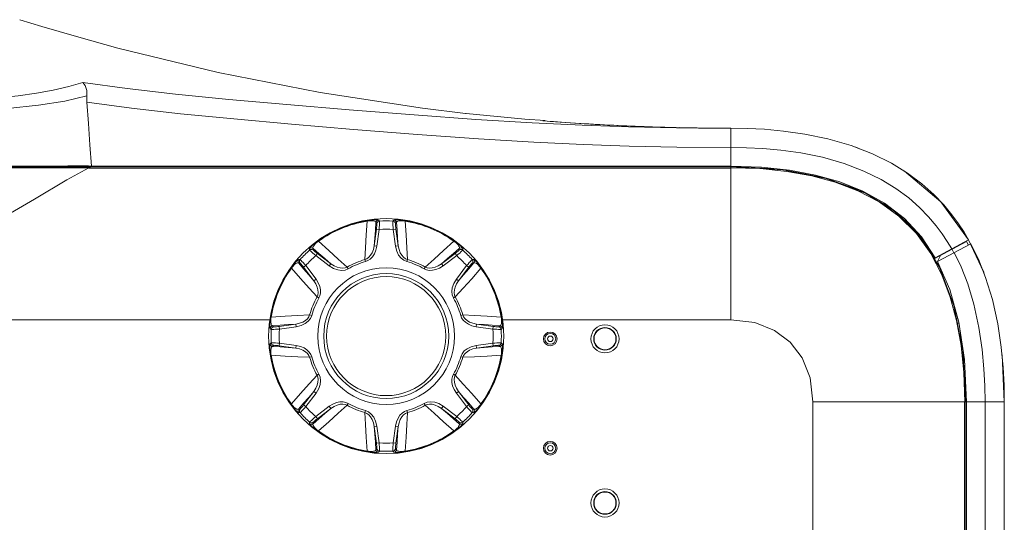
# Model space of a CAD drawing. Header units: millimetres. Extents: x 3925 to 5043, y -86 to 778.
# Tile 12 of 256: x 4327 to 4372, y 187 to 210. Entities that reach past the tile are written whole.
import ezdxf

# ---------------------------------------------------------------- set-up
doc = ezdxf.new("R2010")
doc.units = ezdxf.units.MM
doc.header["$LTSCALE"] = 46.255
for name, color, linetype in [('H30-BOTTOM-CDXF_CONTINUOUS_LINE', 7, 'CONTINUOUS'), ('H30-LEFT-COVDXF_CONTINUOUS_LINE', 7, 'CONTINUOUS'), ('H30K-FRONT-CDXF_CONTINUOUS_LINE', 7, 'CONTINUOUS'), ('H30K-MESH-FODXF_CONTINUOUS_LINE', 7, 'CONTINUOUS'), ('H30K-TOP-COVDXF_CONTINUOUS_LINE', 7, 'CONTINUOUS'), ('RUBBER-FOOT-DXF_CONTINUOUS_LINE', 7, 'CONTINUOUS')]:
    doc.layers.add(name, color=color, linetype=linetype)

msp = doc.modelspace()

# ---------------------------------------------------------------- linework, layer by layer
at = {"layer": 'H30-BOTTOM-CDXF_CONTINUOUS_LINE', "color": 7, "linetype": 'Continuous', "lineweight": 0}
for p, q in [((4359.4396, 202.9759), (4313.3146, 202.9759)), ((4359.4396, 195.9911), (4359.4396, 202.9759)), ((4330.1001, 202.9359), (4280.0291, 202.9359)), ((4329.0944, 202.3862), (4330.1009, 202.9363)), ((4330.102, 202.9214), (4359.4396, 202.9214)), ((4368.1084, 199.7848), (4368.9767, 198.3861)), ((4369.0791, 198.045), (4368.5755, 199.0108)), ((4369.6912, 196.3462), (4369.7336, 196.3388)), ((4271.7494, 195.9911), (4338.3807, 195.9911)), ((4348.9994, 195.9911), (4359.4396, 195.9911)), ((4369.8158, 196.0453), (4369.7484, 196.0547)), ((4369.8345, 195.9785), (4369.7638, 195.9763)), ((4369.87, 195.833), (4369.8147, 195.8346)), ((4369.9396, 195.3794), (4369.9396, 195.191)), ((4370.0401, 194.5668), (4370.1743, 192.2411)), ((4363.1896, 192.2411), (4370.1743, 192.2411)), ((4363.1896, 192.2411), (4363.1896, 122.3879)), ((4370.1198, 118.2411), (4370.1198, 192.2411)), ((4370.1743, 192.2411), (4370.1743, 118.2411))]:
    msp.add_line(p, q, dxfattribs=at)
for points in [[(4330.1725, 202.9359), (4330.0791, 202.9559), (4329.9842, 202.9759)], [(4359.4396, 202.9759), (4361.8104, 202.8361), (4363.8798, 202.4233), (4365.6228, 201.7595), (4367.0149, 200.885), (4368.1084, 199.7848)], [(4366.214, 201.3742), (4365.2391, 201.8826), (4364.2145, 202.2716), (4363.1388, 202.5627), (4361.9989, 202.7685), (4360.774, 202.8935), (4359.4396, 202.9365)], [(4320.0646, 198.6402), (4321.732, 198.8127), (4323.7555, 199.4546), (4325.7763, 200.4354), (4327.6118, 201.4949), (4329.0944, 202.3862)], [(4368.5755, 199.0108), (4367.9201, 199.9235), (4367.1265, 200.7178), (4366.214, 201.3742)], [(4368.9767, 198.3861), (4369.6341, 196.6377), (4370.0401, 194.5668)], [(4370.1349, 192.2411), (4370.0919, 193.5761), (4369.9664, 194.8043), (4369.7595, 195.9477), (4369.4673, 197.0243), (4369.0791, 198.045)], [(4363.1896, 192.2411), (4363.0592, 193.3323), (4362.7016, 194.2417), (4362.1583, 194.9599), (4361.4401, 195.5031), (4360.5307, 195.8608), (4359.4396, 195.9911)]]:
    msp.add_lwpolyline(points, dxfattribs=at)
for centre, radius in [((4353.6896, 195.1161), 0.6435), ((4351.1896, 195.1161), 0.3125), ((4351.1896, 195.1161), 0.2492), ((4353.6896, 195.1161), 0.5175), ((4353.6896, 195.1161), 0.5), ((4351.1896, 195.1161), 0.1252), ((4351.1896, 190.1161), 0.3125), ((4351.1896, 190.1161), 0.2492), ((4351.1896, 190.1161), 0.1252), ((4353.6896, 187.6161), 0.6435), ((4353.6896, 187.6161), 0.5175), ((4353.6896, 187.6161), 0.5)]:
    msp.add_circle(centre, radius, dxfattribs=at)
at = {"layer": 'H30-LEFT-COVDXF_CONTINUOUS_LINE', "color": 7, "linetype": 'Continuous', "lineweight": 0}
for p, q in [((4368.7374, 198.7717), (4370.2131, 199.5587)), ((4368.8864, 198.6528), (4370.4064, 199.4635)), ((4370.2955, 199.4043), (4370.2131, 199.5587)), ((4369.0246, 198.9249), (4368.8859, 198.6537)), ((4369.2166, 199.0357), (4369.2079, 199.0509)), ((4369.6336, 199.0513), (4369.5512, 199.2057)), ((4369.9646, 194.9523), (4369.9646, 195.2139)), ((4370.1316, 194.0213), (4370.0714, 194.0245)), ((4370.0894, 194.0471), (4370.0894, 194.397)), ((4370.1305, 194.045), (4370.0894, 194.0471)), ((4370.1805, 192.9725), (4370.1322, 192.9712)), ((4370.1817, 192.9464), (4370.1337, 192.9455)), ((4370.1956, 192.6479), (4370.1509, 192.6467)), ((4370.217, 192.3339), (4370.1768, 192.3349)), ((4370.2146, 192.2411), (4371.9396, 192.2411)), ((4370.2146, 118.2411), (4370.2146, 192.2411)), ((4371.0614, 118.2411), (4371.0614, 192.2411)), ((4371.9396, 118.2411), (4371.9396, 192.2411)), ((4370.2146, 192.0353), (4370.1743, 192.036)), ((4370.2146, 192.0089), (4370.1743, 192.01)), ((4370.2146, 191.2911), (4370.1896, 191.2911)), ((4370.1896, 191.2911), (4370.1896, 190.7398)), ((4370.2146, 190.7411), (4370.1743, 190.739))]:
    msp.add_line(p, q, dxfattribs=at)
for points in [[(4371.9396, 192.2411), (4371.9276, 193.0014), (4371.8871, 193.8087), (4371.8013, 194.7321), (4371.6427, 195.7972), (4371.3936, 196.9201), (4371.0855, 197.9218), (4370.7527, 198.7578), (4370.4064, 199.4635)], [(4370.4064, 199.4635), (4370.9971, 198.1632), (4371.0235, 198.0775)], [(4371.0614, 192.2411), (4371.05, 192.9729), (4371.0114, 193.7469), (4370.9303, 194.6283), (4370.7812, 195.639), (4370.5493, 196.6963), (4370.2657, 197.6318), (4369.9622, 198.4073), (4369.6491, 199.0596)], [(4370.2146, 192.2411), (4370.1249, 194.1646), (4369.8636, 195.8745), (4369.4446, 197.3708), (4368.8864, 198.6528)]]:
    msp.add_lwpolyline(points, dxfattribs=at)
at = {"layer": 'H30K-FRONT-CDXF_CONTINUOUS_LINE', "color": 7, "linetype": 'Continuous', "lineweight": 0}
for p, q in [((4327.9523, 209.3898), (4326.9396, 209.701)), ((4329.5304, 208.9264), (4327.9523, 209.3898)), ((4329.0046, 205.9822), (4330.0117, 206.2159)), ((4347.3401, 205.4151), (4347.3154, 205.4179)), ((4350.95, 205.0722), (4350.8488, 205.08)), ((4351.0418, 205.0651), (4350.8682, 205.0785)), ((4351.7036, 205.0165), (4351.4324, 205.036)), ((4351.901, 205.0028), (4351.6473, 205.0205)), ((4352.1131, 204.9884), (4351.8782, 205.0043)), ((4352.3473, 204.973), (4352.1042, 204.989)), ((4352.5779, 204.9583), (4352.3119, 204.9753)), ((4352.8042, 204.9443), (4352.5227, 204.9617)), ((4354.4983, 204.8541), (4354.2343, 204.8665)), ((4354.69, 204.8455), (4354.4437, 204.8566)), ((4354.8954, 204.8367), (4354.6521, 204.8472)), ((4355.0651, 204.8297), (4354.8593, 204.8382)), ((4355.2691, 204.8216), (4355.0295, 204.8312)), ((4355.477, 204.8138), (4355.2434, 204.8227)), ((4355.8597, 204.8004), (4355.648, 204.8077)), ((4356.6068, 204.7782), (4356.4094, 204.7836)), ((4356.7791, 204.7738), (4356.5512, 204.7797)), ((4356.9454, 204.7699), (4356.756, 204.7744)), ((4357.1054, 204.7663), (4356.918, 204.7705)), ((4357.2586, 204.7631), (4357.0728, 204.767)), ((4357.4038, 204.7603), (4357.2202, 204.7639)), ((4357.5408, 204.7578), (4357.3566, 204.7612)), ((4357.6702, 204.7556), (4357.414, 204.7601)), ((4357.7923, 204.7537), (4357.6265, 204.7563)), ((4357.9076, 204.752), (4357.7407, 204.7545)), ((4358.0167, 204.7505), (4357.8563, 204.7527)), ((4358.1199, 204.7492), (4357.9663, 204.7512)), ((4358.2179, 204.7481), (4358.0708, 204.7498)), ((4358.4464, 204.7458), (4358.2143, 204.7481)), ((4358.3993, 204.7442), (4358.8514, 204.742)), ((4358.5322, 204.745), (4358.4004, 204.7462)), ((4358.6507, 204.7441), (4358.4864, 204.7454)), ((4358.7773, 204.7433), (4358.6155, 204.7444)), ((4358.8869, 204.7427), (4358.7301, 204.7436)), ((4358.8514, 204.742), (4359.4392, 204.7411)), ((4359.0543, 204.742), (4358.8869, 204.7427)), ((4359.0055, 204.7422), (4358.9031, 204.7429)), ((4359.2259, 204.7415), (4359.0474, 204.742)), ((4359.4404, 204.7413), (4359.1921, 204.7416)), ((4359.4404, 204.7413), (4359.323, 204.7414)), ((4359.4391, 204.7412), (4359.3324, 204.7414)), ((4359.4392, 204.7411), (4359.4396, 203.863)), ((4359.4396, 202.9857), (4359.4396, 203.8629)), ((4329.9242, 202.9834), (4320.2519, 202.9847)), ((4329.9242, 202.9834), (4329.9527, 202.9857)), ((4329.9527, 202.9857), (4329.9537, 203.0242)), ((4359.4396, 202.9857), (4329.9527, 202.9857)), ((4329.9537, 203.0242), (4330.0882, 203.0149)), ((4330.0882, 203.0149), (4330.2193, 203.0054)), ((4359.4396, 203.0054), (4330.2193, 203.0054)), ((4366.7223, 201.1146), (4365.341, 201.903)), ((4367.8507, 200.1062), (4366.7223, 201.1146)), ((4368.7641, 198.8142), (4367.8507, 200.1062)), ((4370.3097, 199.6386), (4368.7814, 198.8235))]:
    msp.add_line(p, q, dxfattribs=at)
for points in [[(4347.3154, 205.4179), (4345.3428, 205.6569), (4340.6677, 206.3704), (4336.0124, 207.2896), (4331.4213, 208.4052), (4329.5304, 208.9264)], [(4329.8184, 206.8287), (4329.1862, 206.6421), (4328.4759, 206.4806), (4327.7096, 206.3437), (4326.8761, 206.2288), (4325.9342, 206.1342), (4324.8796, 206.0659), (4323.773, 206.0347), (4322.6468, 206.0456), (4321.4822, 206.1041), (4320.316, 206.2156)], [(4330.0117, 206.2159), (4330.0052, 206.4679), (4329.9365, 206.6868), (4329.8184, 206.8287)], [(4329.8184, 206.8287), (4331.8445, 206.5554), (4334.0667, 206.302), (4336.4987, 206.0602), (4339.1423, 205.8214), (4342.0013, 205.5802), (4344.9621, 205.3473), (4347.7938, 205.1468), (4350.3564, 204.9923), (4352.6405, 204.8822), (4354.7651, 204.8071), (4356.9625, 204.7591), (4358.3993, 204.7442)], [(4330.0092, 205.934), (4330.0045, 206.0796), (4330.0117, 206.2159)], [(4320.2525, 205.7538), (4322.6198, 205.5612), (4324.6651, 205.5501), (4326.3861, 205.6414), (4327.8044, 205.7896), (4329.0046, 205.9822)], [(4330.2193, 203.0054), (4330.1495, 203.9861), (4330.0795, 204.9623), (4330.0092, 205.9337)], [(4330.0092, 205.9337), (4332.0511, 205.6602), (4334.2871, 205.4062), (4336.7234, 205.164), (4339.3617, 204.9252), (4342.2019, 204.6852), (4345.127, 204.4555), (4347.9142, 204.2594), (4350.4361, 204.1087), (4352.6903, 204.0013), (4354.7964, 203.9277), (4356.9802, 203.8806), (4359.4396, 203.8629)], [(4350.9511, 205.0885), (4350.0274, 205.1485), (4347.3401, 205.4151)], [(4351.5144, 205.03), (4351.3369, 205.0429), (4351.1771, 205.0548), (4351.0418, 205.0651)], [(4354.2962, 204.8635), (4354.0234, 204.8768), (4353.8105, 204.8876), (4353.5962, 204.8989), (4353.3811, 204.9107), (4353.1656, 204.9229), (4352.9502, 204.9355), (4352.7357, 204.9485)], [(4354.0915, 204.8734), (4353.8842, 204.8838), (4353.6741, 204.8948), (4353.4611, 204.9063), (4353.2453, 204.9183), (4353.0264, 204.931), (4352.8042, 204.9443)], [(4356.2456, 204.7883), (4356.0576, 204.794), (4355.8655, 204.8002), (4355.6697, 204.8069), (4355.4707, 204.814)], [(4356.4288, 204.7831), (4356.2321, 204.7887), (4356.0476, 204.7944), (4355.8597, 204.8004)], [(4359.4392, 204.7411), (4360.1929, 204.7294), (4360.9737, 204.6909), (4361.846, 204.6126), (4362.8164, 204.4758), (4363.8695, 204.2585), (4364.9343, 203.9512), (4365.9177, 203.5713), (4366.7775, 203.1447), (4367.5221, 202.6855), (4368.1658, 202.2038), (4368.7135, 201.7156), (4369.1696, 201.2397), (4369.544, 200.7899), (4369.85, 200.3731), (4370.1009, 199.9907), (4370.3097, 199.6386)], [(4359.4396, 203.863), (4360.1601, 203.8519), (4360.9036, 203.8155), (4361.7296, 203.742), (4362.6425, 203.6147), (4363.6267, 203.4138), (4364.6151, 203.132), (4365.5219, 202.786), (4366.3094, 202.4), (4366.9874, 201.9871), (4367.5713, 201.5555), (4368.0679, 201.1182), (4368.4825, 200.6907), (4368.824, 200.2851), (4369.1039, 199.9079), (4369.3342, 199.5605), (4369.5346, 199.2252)], [(4329.9537, 203.0242), (4329.1434, 203.0168), (4328.1816, 203.0121), (4327.0861, 203.0091), (4325.8937, 203.0074), (4324.628, 203.0064), (4323.2801, 203.0058), (4321.8316, 203.0055), (4320.2543, 203.0054)], [(4359.4396, 203.0054), (4360.844, 202.9592), (4362.1251, 202.8249), (4363.3102, 202.6032), (4364.4224, 202.287), (4365.4731, 201.8635), (4366.4711, 201.3095), (4367.3765, 200.6128), (4368.1537, 199.7737), (4368.7814, 198.8235)], [(4365.341, 201.903), (4363.6595, 202.4962), (4361.6767, 202.8634), (4359.4396, 202.9857)]]:
    msp.add_lwpolyline(points, dxfattribs=at)
at = {"layer": 'H30K-MESH-FODXF_CONTINUOUS_LINE', "color": 7, "linetype": 'Continuous', "lineweight": 0}
msp.add_line((4370.1896, 191.2911), (4370.1896, 192.0096), dxfattribs=at)
at = {"layer": 'H30K-TOP-COVDXF_CONTINUOUS_LINE', "color": 7, "linetype": 'Continuous', "lineweight": 0}
for p, q in [((4367.3207, 202.8097), (4367.3817, 202.7794)), ((4367.3817, 202.7794), (4369.0419, 201.3803)), ((4369.0419, 201.3803), (4370.3097, 199.6386)), ((4371.0009, 198.1509), (4370.3097, 199.6386)), ((4371.9396, 192.2411), (4371.838, 194.3846))]:
    msp.add_line(p, q, dxfattribs=at)
msp.add_lwpolyline([(4365.1471, 203.869), (4365.2249, 203.8495), (4365.3211, 203.8018)], dxfattribs=at)
at = {"layer": 'RUBBER-FOOT-DXF_CONTINUOUS_LINE', "color": 7, "linetype": 'Continuous', "lineweight": 0}
for p, q in [((4342.8119, 200.525), (4342.8167, 200.4963)), ((4343.2662, 200.3871), (4343.2206, 200.4362)), ((4343.336, 200.5438), (4343.3826, 200.4948)), ((4343.9965, 200.4948), (4344.0431, 200.5438)), ((4344.1585, 200.4362), (4344.1129, 200.3871)), ((4344.5672, 200.525), (4344.5624, 200.4963)), ((4343.2443, 200.1356), (4343.139, 199.3671)), ((4343.3679, 200.1187), (4343.2443, 200.1356)), ((4343.3679, 200.1187), (4343.2626, 199.3502)), ((4344.0112, 200.1187), (4344.1349, 200.1356)), ((4344.1165, 199.3502), (4344.0112, 200.1187)), ((4344.2401, 199.3672), (4344.1349, 200.1356)), ((4340.5739, 199.598), (4340.5908, 199.5743)), ((4343.2626, 199.3502), (4343.139, 199.3671)), ((4344.1165, 199.3502), (4344.2401, 199.3671)), ((4346.8052, 199.598), (4346.7883, 199.5743)), ((4340.1917, 199.1731), (4340.19, 199.2407)), ((4340.3477, 199.2462), (4340.3502, 199.1793)), ((4340.4681, 198.9175), (4340.5435, 199.0169)), ((4341.0859, 198.4485), (4340.4681, 198.9175)), ((4341.1613, 198.548), (4340.5435, 199.0169)), ((4346.8356, 199.0169), (4346.2178, 198.548)), ((4346.9111, 198.9175), (4346.2932, 198.4485)), ((4346.9111, 198.9175), (4346.8356, 199.0169)), ((4347.0289, 199.1793), (4347.0314, 199.2462)), ((4347.1891, 199.2407), (4347.1874, 199.1731)), ((4339.7514, 198.5805), (4339.6845, 198.583)), ((4339.69, 198.7407), (4339.7576, 198.739)), ((4340.0132, 198.4627), (4339.9138, 198.3872)), ((4340.0132, 198.4627), (4340.4822, 197.8448)), ((4341.0859, 198.4485), (4341.1614, 198.548)), ((4342.7468, 198.6467), (4342.7212, 198.739)), ((4344.6324, 198.6467), (4344.6579, 198.739)), ((4346.2932, 198.4485), (4346.2177, 198.548)), ((4347.3659, 198.4627), (4346.897, 197.8448)), ((4347.4653, 198.3872), (4347.3659, 198.4627)), ((4347.6891, 198.7407), (4347.6215, 198.739)), ((4347.6946, 198.583), (4347.6277, 198.5805)), ((4339.3327, 198.3568), (4339.3564, 198.3399)), ((4339.9138, 198.3872), (4340.3827, 197.7693)), ((4341.9481, 198.3159), (4341.9009, 198.3992)), ((4345.431, 198.3159), (4345.4782, 198.3992)), ((4347.4653, 198.3872), (4346.9964, 197.7694)), ((4348.0227, 198.3399), (4348.0464, 198.3568)), ((4340.4822, 197.8448), (4340.3827, 197.7693)), ((4346.9964, 197.7693), (4346.897, 197.8448)), ((4340.6148, 196.9826), (4340.5315, 197.0298)), ((4346.8476, 197.0298), (4346.7643, 196.9826)), ((4340.284, 196.1839), (4340.1917, 196.2095)), ((4347.1874, 196.2095), (4347.0951, 196.1839)), ((4338.4057, 196.1188), (4338.4344, 196.114)), ((4339.5635, 195.7917), (4338.7951, 195.6865)), ((4339.5805, 195.6681), (4339.5636, 195.7917)), ((4347.8155, 195.7917), (4347.7986, 195.6681)), ((4347.8156, 195.7917), (4348.584, 195.6865)), ((4348.9447, 196.114), (4348.9734, 196.1188)), ((4338.4359, 195.5481), (4338.3869, 195.5947)), ((4338.4945, 195.7101), (4338.5436, 195.6645)), ((4338.812, 195.5628), (4338.7951, 195.6865)), ((4339.5805, 195.6681), (4338.812, 195.5628)), ((4347.7986, 195.6681), (4348.5671, 195.5628)), ((4348.584, 195.6865), (4348.5671, 195.5628)), ((4348.8355, 195.6645), (4348.8846, 195.7101)), ((4348.9432, 195.5481), (4348.9922, 195.5947)), ((4338.4359, 194.9342), (4338.3869, 194.8876)), ((4338.7951, 194.7958), (4338.812, 194.9195)), ((4339.5805, 194.8142), (4338.812, 194.9195)), ((4348.5671, 194.9195), (4347.7986, 194.8142)), ((4348.584, 194.7958), (4348.5671, 194.9195)), ((4348.9922, 194.8876), (4348.9432, 194.9342)), ((4338.5436, 194.8178), (4338.4945, 194.7722)), ((4339.5636, 194.6906), (4338.7951, 194.7958)), ((4339.5636, 194.6906), (4339.5805, 194.8142)), ((4347.8155, 194.6906), (4347.7986, 194.8142)), ((4348.584, 194.7958), (4347.8156, 194.6906)), ((4348.8846, 194.7722), (4348.8355, 194.8178)), ((4338.4344, 194.3683), (4338.4057, 194.3635)), ((4340.1917, 194.2728), (4340.284, 194.2984)), ((4347.1874, 194.2728), (4347.0951, 194.2984)), ((4348.9447, 194.3683), (4348.9734, 194.3635)), ((4340.5315, 193.4525), (4340.6148, 193.4997)), ((4346.8476, 193.4525), (4346.7643, 193.4997)), ((4339.9138, 192.0951), (4340.3827, 192.7129)), ((4340.0132, 192.0196), (4340.4822, 192.6375)), ((4340.3827, 192.713), (4340.4822, 192.6375)), ((4346.9964, 192.713), (4346.897, 192.6375)), ((4346.897, 192.6375), (4347.3659, 192.0196)), ((4346.9964, 192.7129), (4347.4653, 192.0951)), ((4341.9481, 192.1664), (4341.9009, 192.0831)), ((4345.431, 192.1664), (4345.4782, 192.0831)), ((4339.3564, 192.1424), (4339.3327, 192.1255)), ((4339.6845, 191.8993), (4339.7514, 191.9018)), ((4339.69, 191.7416), (4339.7576, 191.7433)), ((4339.9138, 192.0951), (4340.0132, 192.0196)), ((4340.4681, 191.5648), (4341.0859, 192.0337)), ((4340.5435, 191.4654), (4341.1614, 191.9343)), ((4341.0859, 192.0337), (4341.1614, 191.9343)), ((4342.7468, 191.8356), (4342.7212, 191.7433)), ((4344.6324, 191.8356), (4344.6579, 191.7433)), ((4346.2932, 192.0337), (4346.2177, 191.9343)), ((4346.2178, 191.9343), (4346.8356, 191.4654)), ((4346.2932, 192.0337), (4346.9111, 191.5648)), ((4347.4653, 192.0951), (4347.3659, 192.0196)), ((4347.6215, 191.7433), (4347.6891, 191.7416)), ((4347.6277, 191.9018), (4347.6946, 191.8993)), ((4348.0227, 192.1424), (4348.0464, 192.1255)), ((4340.19, 191.2416), (4340.1917, 191.3092)), ((4340.3502, 191.303), (4340.3477, 191.2361)), ((4340.4681, 191.5648), (4340.5435, 191.4654)), ((4346.9111, 191.5648), (4346.8356, 191.4654)), ((4347.0314, 191.2361), (4347.0289, 191.303)), ((4347.1874, 191.3092), (4347.1891, 191.2416)), ((4340.5739, 190.8843), (4340.5908, 190.908)), ((4343.2626, 191.1321), (4343.139, 191.1152)), ((4343.139, 191.1151), (4343.2443, 190.3467)), ((4343.2626, 191.1321), (4343.3679, 190.3636)), ((4344.0112, 190.3636), (4344.1165, 191.1321)), ((4344.1165, 191.1321), (4344.2401, 191.1152)), ((4344.1349, 190.3467), (4344.2401, 191.1151)), ((4346.8052, 190.8843), (4346.7883, 190.908)), ((4343.3679, 190.3636), (4343.2443, 190.3467)), ((4344.0112, 190.3636), (4344.1349, 190.3467)), ((4342.8119, 189.9573), (4342.8167, 189.986)), ((4343.2206, 190.0461), (4343.2662, 190.0952)), ((4343.3826, 189.9875), (4343.336, 189.9385)), ((4344.0431, 189.9385), (4343.9965, 189.9875)), ((4344.1129, 190.0952), (4344.1585, 190.0461)), ((4344.5672, 189.9573), (4344.5624, 189.986))]:
    msp.add_line(p, q, dxfattribs=at)
for points in [[(4342.8167, 200.4963), (4342.7798, 199.8636), (4342.7479, 199.2786), (4342.7212, 198.739)], [(4342.8119, 200.525), (4342.898, 200.538), (4342.985, 200.5485), (4343.0694, 200.5558), (4343.1485, 200.5599), (4343.2178, 200.5605), (4343.2744, 200.5579), (4343.315, 200.5522), (4343.336, 200.5438)], [(4342.8167, 200.4963), (4342.8787, 200.5064), (4342.9424, 200.5127), (4343.0043, 200.5144), (4343.0613, 200.5114), (4343.1112, 200.5039), (4343.153, 200.4924), (4343.186, 200.4772), (4343.2091, 200.4585), (4343.2206, 200.4362)], [(4343.139, 199.3671), (4343.1663, 199.7236), (4343.1936, 200.0814), (4343.2206, 200.4362)], [(4343.336, 200.5438), (4343.2947, 200.5337), (4343.2592, 200.5104), (4343.2335, 200.4766), (4343.2206, 200.4361)], [(4343.2662, 200.3871), (4343.2679, 200.376), (4343.2673, 200.3497), (4343.2645, 200.31), (4343.2594, 200.2587), (4343.2526, 200.1998), (4343.2443, 200.1356)], [(4343.3826, 200.4948), (4343.341, 200.485), (4343.3052, 200.4617), (4343.2792, 200.4278), (4343.2662, 200.3871)], [(4343.3826, 200.4948), (4343.3847, 200.4781), (4343.3848, 200.4385), (4343.383, 200.3787), (4343.3793, 200.3019), (4343.3742, 200.2137), (4343.3679, 200.1187)], [(4344.0112, 200.1187), (4344.0049, 200.2136), (4343.9998, 200.3019), (4343.9961, 200.3789), (4343.9943, 200.4387), (4343.9944, 200.4782), (4343.9965, 200.4948)], [(4343.9965, 200.4948), (4344.0381, 200.485), (4344.074, 200.4617), (4344.0999, 200.4278), (4344.1129, 200.3871)], [(4344.5672, 200.525), (4344.4811, 200.538), (4344.3941, 200.5485), (4344.3097, 200.5558), (4344.2306, 200.5599), (4344.1613, 200.5605), (4344.1047, 200.5579), (4344.0641, 200.5522), (4344.0431, 200.5438)], [(4344.0431, 200.5438), (4344.0844, 200.5337), (4344.1199, 200.5104), (4344.1456, 200.4766), (4344.1585, 200.4361)], [(4344.1349, 200.1356), (4344.1265, 200.1996), (4344.1197, 200.2587), (4344.1146, 200.3102), (4344.1118, 200.35), (4344.1112, 200.3762), (4344.1129, 200.3871)], [(4344.1585, 200.4362), (4344.17, 200.4585), (4344.1931, 200.4772), (4344.2261, 200.4924), (4344.268, 200.5039), (4344.3178, 200.5114), (4344.3748, 200.5144), (4344.4368, 200.5127), (4344.5005, 200.5064), (4344.5624, 200.4963)], [(4344.1585, 200.4362), (4344.1855, 200.0814), (4344.2128, 199.7235), (4344.2401, 199.3672)], [(4344.6579, 198.739), (4344.6313, 199.2772), (4344.5994, 199.8621), (4344.5624, 200.4963)], [(4340.5739, 199.598), (4340.5038, 199.5463), (4340.4349, 199.4922), (4340.37, 199.4377), (4340.3112, 199.3846), (4340.2618, 199.336), (4340.2237, 199.2942), (4340.1989, 199.2615), (4340.19, 199.2407)], [(4340.3477, 199.2462), (4340.3401, 199.2701), (4340.3431, 199.2997), (4340.3557, 199.3338), (4340.3772, 199.3715), (4340.4072, 199.4121), (4340.4453, 199.4545), (4340.4904, 199.4971), (4340.5399, 199.5376), (4340.5908, 199.5743)], [(4341.9009, 198.3992), (4341.5015, 198.761), (4341.0654, 199.152), (4340.5908, 199.5743)], [(4343.139, 199.3671), (4343.1025, 199.1971), (4343.0461, 199.0533), (4342.9754, 198.9355), (4342.8948, 198.8439), (4342.8085, 198.7785), (4342.7212, 198.739)], [(4343.2626, 199.3502), (4343.2198, 199.1622), (4343.1489, 198.9962), (4343.0589, 198.8612), (4342.958, 198.7593), (4342.8524, 198.6887), (4342.7468, 198.6467)], [(4344.6324, 198.6467), (4344.496, 198.706), (4344.3691, 198.8068), (4344.2597, 198.9458), (4344.1732, 199.1224), (4344.1165, 199.3502)], [(4344.6579, 198.739), (4344.5706, 198.7785), (4344.4843, 198.8439), (4344.4037, 198.9355), (4344.3331, 199.0533), (4344.2766, 199.197), (4344.2401, 199.3671)], [(4346.7883, 199.5743), (4346.3148, 199.153), (4345.8786, 198.7619), (4345.4782, 198.3992)], [(4346.7883, 199.5743), (4346.8393, 199.5376), (4346.8887, 199.497), (4346.9338, 199.4544), (4346.9719, 199.412), (4347.0019, 199.3715), (4347.0234, 199.3338), (4347.036, 199.2997), (4347.039, 199.2701), (4347.0314, 199.2462)], [(4346.8052, 199.598), (4346.8753, 199.5463), (4346.9442, 199.4922), (4347.0091, 199.4377), (4347.0679, 199.3847), (4347.1173, 199.336), (4347.1555, 199.2942), (4347.1802, 199.2615), (4347.1891, 199.2407)], [(4340.19, 199.2407), (4340.2263, 199.2628), (4340.2679, 199.2714), (4340.31, 199.2657), (4340.3477, 199.2462)], [(4340.1917, 199.1731), (4340.2281, 199.1956), (4340.2699, 199.2045), (4340.3122, 199.1988), (4340.3502, 199.1792)], [(4340.4681, 198.9175), (4340.3965, 198.9802), (4340.3304, 199.039), (4340.2734, 199.0908), (4340.2298, 199.1319), (4340.202, 199.1599), (4340.1917, 199.1731)], [(4340.3477, 199.2462), (4340.6177, 199.0144), (4340.89, 198.7806), (4341.1613, 198.548)], [(4340.5435, 199.0169), (4340.4924, 199.0563), (4340.4457, 199.0932), (4340.4058, 199.1261), (4340.3756, 199.1522), (4340.3567, 199.1703), (4340.3502, 199.1793)], [(4346.2178, 198.548), (4346.4891, 198.7807), (4346.7614, 199.0144), (4347.0314, 199.2462)], [(4347.0289, 199.1793), (4347.0223, 199.1702), (4347.0033, 199.152), (4346.9732, 199.1259), (4346.9334, 199.0933), (4346.8869, 199.0564), (4346.8356, 199.0169)], [(4347.1874, 199.1731), (4347.177, 199.1598), (4347.1491, 199.1317), (4347.1056, 199.0907), (4347.0487, 199.039), (4346.9827, 198.9803), (4346.9111, 198.9175)], [(4347.1874, 199.1731), (4347.151, 199.1956), (4347.1093, 199.2045), (4347.0669, 199.1988), (4347.0289, 199.1792)], [(4347.1891, 199.2407), (4347.1528, 199.2628), (4347.1112, 199.2714), (4347.0691, 199.2657), (4347.0314, 199.2462)], [(4339.3327, 198.3568), (4339.3844, 198.4269), (4339.4385, 198.4958), (4339.493, 198.5607), (4339.5461, 198.6194), (4339.5947, 198.6689), (4339.6365, 198.707), (4339.6692, 198.7318), (4339.69, 198.7407)], [(4339.3564, 198.3399), (4339.3931, 198.3909), (4339.4337, 198.4403), (4339.4763, 198.4854), (4339.5187, 198.5235), (4339.5592, 198.5535), (4339.5969, 198.575), (4339.631, 198.5876), (4339.6606, 198.5906), (4339.6845, 198.583)], [(4339.69, 198.7407), (4339.6679, 198.7044), (4339.6593, 198.6628), (4339.665, 198.6207), (4339.6846, 198.583)], [(4340.3827, 197.7693), (4340.15, 198.0407), (4339.9163, 198.313), (4339.6845, 198.583)], [(4339.7576, 198.739), (4339.7351, 198.7026), (4339.7262, 198.6608), (4339.7319, 198.6185), (4339.7515, 198.5805)], [(4339.7514, 198.5805), (4339.7605, 198.5739), (4339.7787, 198.5549), (4339.8048, 198.5248), (4339.8374, 198.485), (4339.8743, 198.4384), (4339.9138, 198.3872)], [(4339.7576, 198.739), (4339.7709, 198.7286), (4339.799, 198.7007), (4339.84, 198.6572), (4339.8917, 198.6003), (4339.9504, 198.5343), (4340.0132, 198.4627)], [(4341.9009, 198.3992), (4341.8113, 198.3654), (4341.704, 198.3506), (4341.5822, 198.3585), (4341.449, 198.3918), (4341.3075, 198.4535), (4341.1614, 198.548)], [(4346.2177, 198.548), (4346.0717, 198.4535), (4345.9301, 198.3918), (4345.7969, 198.3585), (4345.6751, 198.3506), (4345.5679, 198.3654), (4345.4782, 198.3992)], [(4347.6946, 198.583), (4347.4628, 198.313), (4347.2291, 198.0407), (4346.9964, 197.7694)], [(4347.6215, 198.739), (4347.6082, 198.7286), (4347.5801, 198.7007), (4347.5391, 198.6572), (4347.4874, 198.6003), (4347.4287, 198.5343), (4347.3659, 198.4627)], [(4347.6277, 198.5805), (4347.6187, 198.574), (4347.6006, 198.5551), (4347.5745, 198.5249), (4347.5419, 198.4853), (4347.5047, 198.4384), (4347.4653, 198.3872)], [(4347.6277, 198.5805), (4347.6472, 198.6185), (4347.6529, 198.6608), (4347.644, 198.7026), (4347.6215, 198.739)], [(4347.6946, 198.583), (4347.7141, 198.6207), (4347.7198, 198.6628), (4347.7112, 198.7044), (4347.6891, 198.7407)], [(4348.0464, 198.3568), (4347.9947, 198.4269), (4347.9406, 198.4958), (4347.8861, 198.5607), (4347.8331, 198.6195), (4347.7844, 198.6689), (4347.7426, 198.707), (4347.7099, 198.7318), (4347.6891, 198.7407)], [(4348.0227, 198.3399), (4347.986, 198.3908), (4347.9454, 198.4404), (4347.9028, 198.4855), (4347.8604, 198.5236), (4347.8198, 198.5536), (4347.7822, 198.575), (4347.7481, 198.5876), (4347.7185, 198.5906), (4347.6946, 198.583)], [(4339.3564, 198.3399), (4339.7777, 197.8664), (4340.1688, 197.4302), (4340.5315, 197.0298)], [(4341.9481, 198.3159), (4341.8097, 198.2614), (4341.6487, 198.243), (4341.4731, 198.2638), (4341.2871, 198.3276), (4341.0859, 198.4485)], [(4346.2932, 198.4485), (4346.13, 198.346), (4345.9625, 198.2787), (4345.8034, 198.2469), (4345.66, 198.2461), (4345.5354, 198.2709), (4345.431, 198.3159)], [(4346.8476, 197.0298), (4347.2094, 197.4292), (4347.6004, 197.8653), (4348.0227, 198.3399)], [(4340.3827, 197.7693), (4340.4772, 197.6233), (4340.5389, 197.4817), (4340.5722, 197.3485), (4340.5801, 197.2267), (4340.5653, 197.1194), (4340.5315, 197.0298)], [(4340.4822, 197.8448), (4340.5847, 197.6816), (4340.652, 197.5141), (4340.6838, 197.355), (4340.6846, 197.2116), (4340.6598, 197.087), (4340.6148, 196.9826)], [(4346.897, 197.8448), (4346.7752, 197.6418), (4346.7103, 197.4488), (4346.6914, 197.2847), (4346.7095, 197.1223), (4346.7643, 196.9826)], [(4346.9964, 197.7693), (4346.9019, 197.6233), (4346.8402, 197.4818), (4346.8069, 197.3486), (4346.799, 197.2267), (4346.8138, 197.1194), (4346.8476, 197.0298)], [(4340.1917, 196.2095), (4339.6535, 196.1829), (4339.0686, 196.151), (4338.4344, 196.114)], [(4340.1917, 196.2095), (4340.1522, 196.1222), (4340.0868, 196.0359), (4339.9952, 195.9553), (4339.8774, 195.8846), (4339.7337, 195.8282), (4339.5636, 195.7917)], [(4348.9447, 196.114), (4348.312, 196.1509), (4347.727, 196.1828), (4347.1874, 196.2095)], [(4347.1874, 196.2095), (4347.2269, 196.1222), (4347.2923, 196.0359), (4347.384, 195.9553), (4347.5018, 195.8846), (4347.6455, 195.8282), (4347.8155, 195.7917)], [(4338.4057, 196.1188), (4338.3927, 196.0326), (4338.3822, 195.9457), (4338.3749, 195.8613), (4338.3708, 195.7822), (4338.3702, 195.7129), (4338.3729, 195.6563), (4338.3785, 195.6157), (4338.3869, 195.5947)], [(4338.4945, 195.7101), (4338.4722, 195.7216), (4338.4535, 195.7447), (4338.4383, 195.7777), (4338.4268, 195.8196), (4338.4193, 195.8695), (4338.4163, 195.9264), (4338.418, 195.9884), (4338.4244, 196.0521), (4338.4344, 196.114)], [(4338.4945, 195.7101), (4338.8493, 195.7371), (4339.2072, 195.7644), (4339.5635, 195.7917)], [(4340.284, 196.1839), (4340.2247, 196.0476), (4340.1239, 195.9207), (4339.9849, 195.8112), (4339.8083, 195.7248), (4339.5805, 195.6681)], [(4347.0951, 196.1839), (4347.1371, 196.0783), (4347.2077, 195.9726), (4347.3097, 195.8718), (4347.4446, 195.7818), (4347.6106, 195.7109), (4347.7986, 195.6681)], [(4347.8156, 195.7917), (4348.172, 195.7644), (4348.5298, 195.7371), (4348.8846, 195.7101)], [(4348.9447, 196.114), (4348.9548, 196.052), (4348.9611, 195.9883), (4348.9628, 195.9264), (4348.9598, 195.8694), (4348.9523, 195.8195), (4348.9408, 195.7777), (4348.9256, 195.7447), (4348.9069, 195.7216), (4348.8846, 195.7101)], [(4348.9734, 196.1188), (4348.9864, 196.0327), (4348.9969, 195.9457), (4349.0042, 195.8613), (4349.0083, 195.7822), (4349.0089, 195.7129), (4349.0063, 195.6563), (4349.0007, 195.6157), (4348.9922, 195.5947)], [(4338.3869, 195.5947), (4338.397, 195.636), (4338.4203, 195.6715), (4338.4541, 195.6972), (4338.4946, 195.7101)], [(4338.4359, 195.5481), (4338.4457, 195.5897), (4338.469, 195.6255), (4338.5029, 195.6515), (4338.5436, 195.6645)], [(4338.812, 195.5628), (4338.7171, 195.5565), (4338.6288, 195.5514), (4338.5518, 195.5477), (4338.492, 195.5459), (4338.4525, 195.546), (4338.4359, 195.5481)], [(4338.7951, 195.6865), (4338.7311, 195.6781), (4338.672, 195.6713), (4338.6205, 195.6662), (4338.5807, 195.6633), (4338.5545, 195.6628), (4338.5436, 195.6645)], [(4348.5671, 195.5628), (4348.662, 195.5565), (4348.7503, 195.5514), (4348.8273, 195.5477), (4348.8871, 195.5459), (4348.9266, 195.546), (4348.9432, 195.5481)], [(4348.584, 195.6865), (4348.648, 195.6781), (4348.7075, 195.6712), (4348.7587, 195.6662), (4348.7984, 195.6633), (4348.8245, 195.6628), (4348.8355, 195.6645)], [(4348.8355, 195.6645), (4348.8762, 195.6515), (4348.9101, 195.6255), (4348.9334, 195.5897), (4348.9432, 195.5481)], [(4348.8845, 195.7101), (4348.925, 195.6972), (4348.9588, 195.6715), (4348.9821, 195.636), (4348.9922, 195.5947)], [(4338.4057, 194.3635), (4338.3927, 194.4496), (4338.3822, 194.5366), (4338.3749, 194.621), (4338.3708, 194.7001), (4338.3702, 194.7694), (4338.3729, 194.826), (4338.3785, 194.8666), (4338.3869, 194.8876)], [(4338.4946, 194.7722), (4338.4541, 194.7851), (4338.4203, 194.8108), (4338.397, 194.8463), (4338.3869, 194.8876)], [(4338.812, 194.9195), (4338.7171, 194.9258), (4338.6288, 194.9309), (4338.5518, 194.9346), (4338.492, 194.9364), (4338.4525, 194.9363), (4338.4359, 194.9342)], [(4338.5436, 194.8178), (4338.5029, 194.8308), (4338.469, 194.8567), (4338.4457, 194.8926), (4338.4359, 194.9342)], [(4348.9432, 194.9342), (4348.9265, 194.9363), (4348.8869, 194.9364), (4348.8271, 194.9346), (4348.7504, 194.9309), (4348.6622, 194.9258), (4348.5671, 194.9195)], [(4348.8355, 194.8178), (4348.8762, 194.8308), (4348.9101, 194.8567), (4348.9334, 194.8926), (4348.9432, 194.9342)], [(4348.8846, 194.7722), (4348.925, 194.7851), (4348.9588, 194.8108), (4348.9821, 194.8463), (4348.9922, 194.8876)], [(4348.9734, 194.3635), (4348.9864, 194.4497), (4348.9969, 194.5366), (4349.0042, 194.621), (4349.0083, 194.7001), (4349.0089, 194.7694), (4349.0063, 194.826), (4349.0007, 194.8666), (4348.9922, 194.8876)], [(4338.4344, 194.3683), (4338.4243, 194.4303), (4338.418, 194.494), (4338.4163, 194.5559), (4338.4193, 194.6129), (4338.4268, 194.6628), (4338.4383, 194.7046), (4338.4535, 194.7376), (4338.4722, 194.7607), (4338.4945, 194.7722)], [(4339.5636, 194.6906), (4339.2071, 194.7179), (4338.8493, 194.7452), (4338.4945, 194.7722)], [(4338.7951, 194.7958), (4338.7311, 194.8042), (4338.6716, 194.8111), (4338.6204, 194.8161), (4338.5807, 194.819), (4338.5546, 194.8195), (4338.5436, 194.8178)], [(4340.1917, 194.2728), (4340.1522, 194.3601), (4340.0868, 194.4464), (4339.9951, 194.527), (4339.8774, 194.5977), (4339.7336, 194.6541), (4339.5636, 194.6906)], [(4340.284, 194.2984), (4340.242, 194.404), (4340.1714, 194.5097), (4340.0694, 194.6105), (4339.9345, 194.7005), (4339.7685, 194.7713), (4339.5805, 194.8142)], [(4347.7986, 194.8142), (4347.5689, 194.7568), (4347.3866, 194.6662), (4347.2572, 194.5635), (4347.1552, 194.4359), (4347.0951, 194.2984)], [(4347.8155, 194.6906), (4347.6455, 194.6541), (4347.5018, 194.5977), (4347.384, 194.527), (4347.2923, 194.4464), (4347.2269, 194.3601), (4347.1874, 194.2728)], [(4348.8846, 194.7722), (4348.5298, 194.7452), (4348.1719, 194.7179), (4347.8156, 194.6906)], [(4348.8355, 194.8178), (4348.8245, 194.8195), (4348.7984, 194.8189), (4348.7586, 194.8161), (4348.7075, 194.8111), (4348.6481, 194.8042), (4348.584, 194.7958)], [(4348.9447, 194.3683), (4348.9548, 194.4303), (4348.9611, 194.494), (4348.9628, 194.556), (4348.9598, 194.613), (4348.9523, 194.6628), (4348.9408, 194.7046), (4348.9256, 194.7376), (4348.9069, 194.7607), (4348.8846, 194.7722)], [(4338.4344, 194.3683), (4339.0671, 194.3314), (4339.6521, 194.2995), (4340.1917, 194.2728)], [(4347.1874, 194.2728), (4347.7256, 194.2994), (4348.3105, 194.3313), (4348.9447, 194.3683)], [(4340.4822, 192.6375), (4340.6039, 192.8405), (4340.6688, 193.0335), (4340.6877, 193.1976), (4340.6696, 193.36), (4340.6148, 193.4997)], [(4346.7643, 193.4997), (4346.7193, 193.3953), (4346.6945, 193.2706), (4346.6953, 193.1272), (4346.7271, 192.9683), (4346.7944, 192.8007), (4346.897, 192.6375)], [(4340.5315, 193.4525), (4340.1697, 193.0531), (4339.7787, 192.617), (4339.3564, 192.1424)], [(4340.3827, 192.713), (4340.4772, 192.859), (4340.5389, 193.0005), (4340.5722, 193.1337), (4340.5801, 193.2556), (4340.5653, 193.3629), (4340.5315, 193.4525)], [(4346.8476, 193.4525), (4346.8138, 193.3629), (4346.799, 193.2556), (4346.8069, 193.1337), (4346.8402, 193.0005), (4346.9019, 192.859), (4346.9964, 192.713)], [(4348.0227, 192.1424), (4347.6014, 192.6159), (4347.2103, 193.0521), (4346.8476, 193.4525)], [(4339.6845, 191.8993), (4339.9163, 192.1692), (4340.1501, 192.4416), (4340.3827, 192.7129)], [(4346.9964, 192.7129), (4347.2291, 192.4416), (4347.4628, 192.1693), (4347.6946, 191.8993)], [(4341.0859, 192.0337), (4341.2491, 192.1363), (4341.4166, 192.2036), (4341.5757, 192.2354), (4341.7191, 192.2362), (4341.8437, 192.2114), (4341.9481, 192.1664)], [(4345.431, 192.1664), (4345.5694, 192.2209), (4345.7304, 192.2393), (4345.906, 192.2185), (4346.092, 192.1547), (4346.2932, 192.0337)], [(4339.3327, 192.1255), (4339.3844, 192.0554), (4339.4385, 191.9865), (4339.493, 191.9216), (4339.5461, 191.8628), (4339.5947, 191.8134), (4339.6365, 191.7752), (4339.6692, 191.7505), (4339.69, 191.7416)], [(4339.3564, 192.1424), (4339.3931, 192.0915), (4339.4337, 192.0419), (4339.4763, 191.9968), (4339.5188, 191.9587), (4339.5593, 191.9287), (4339.597, 191.9073), (4339.631, 191.8947), (4339.6606, 191.8917), (4339.6845, 191.8993)], [(4339.6845, 191.8993), (4339.665, 191.8616), (4339.6593, 191.8195), (4339.6679, 191.7779), (4339.69, 191.7416)], [(4339.7515, 191.9018), (4339.7319, 191.8638), (4339.7262, 191.8215), (4339.7351, 191.7797), (4339.7576, 191.7433)], [(4339.7514, 191.9018), (4339.7604, 191.9083), (4339.7785, 191.9272), (4339.8046, 191.9573), (4339.8372, 191.997), (4339.8744, 192.0439), (4339.9138, 192.0951)], [(4339.7576, 191.7433), (4339.7709, 191.7537), (4339.799, 191.7816), (4339.84, 191.8251), (4339.8917, 191.882), (4339.9504, 191.948), (4340.0132, 192.0196)], [(4341.1614, 191.9343), (4340.89, 191.7016), (4340.6177, 191.4679), (4340.3477, 191.2361)], [(4340.5908, 190.908), (4341.0643, 191.3293), (4341.5005, 191.7204), (4341.9009, 192.0831)], [(4341.1614, 191.9343), (4341.3074, 192.0288), (4341.449, 192.0905), (4341.5822, 192.1238), (4341.704, 192.1317), (4341.8113, 192.1169), (4341.9009, 192.0831)], [(4342.7212, 191.7433), (4342.8085, 191.7038), (4342.8948, 191.6384), (4342.9754, 191.5468), (4343.0461, 191.429), (4343.1025, 191.2852), (4343.139, 191.1151)], [(4342.7212, 191.7433), (4342.7479, 191.2051), (4342.7797, 190.6202), (4342.8167, 189.986)], [(4342.7468, 191.8356), (4342.8831, 191.7763), (4343.0101, 191.6755), (4343.1195, 191.5365), (4343.2059, 191.3599), (4343.2626, 191.1321)], [(4344.1165, 191.1321), (4344.1594, 191.3201), (4344.2302, 191.4861), (4344.3202, 191.621), (4344.4211, 191.723), (4344.5267, 191.7936), (4344.6324, 191.8356)], [(4344.2401, 191.1151), (4344.2766, 191.2852), (4344.333, 191.429), (4344.4037, 191.5468), (4344.4843, 191.6384), (4344.5706, 191.7038), (4344.6579, 191.7433)], [(4344.5624, 189.986), (4344.5993, 190.6187), (4344.6312, 191.2037), (4344.6579, 191.7433)], [(4345.4782, 192.0831), (4345.5679, 192.1169), (4345.6751, 192.1317), (4345.7969, 192.1238), (4345.9301, 192.0905), (4346.0717, 192.0288), (4346.2178, 191.9343)], [(4345.4782, 192.0831), (4345.8776, 191.7213), (4346.3137, 191.3303), (4346.7883, 190.908)], [(4347.0314, 191.2361), (4346.7615, 191.4679), (4346.4891, 191.7016), (4346.2178, 191.9343)], [(4347.3659, 192.0196), (4347.4286, 191.9481), (4347.4874, 191.882), (4347.5392, 191.825), (4347.5803, 191.7814), (4347.6083, 191.7536), (4347.6215, 191.7433)], [(4347.4653, 192.0951), (4347.5047, 192.044), (4347.5419, 191.997), (4347.5745, 191.9573), (4347.6006, 191.9272), (4347.6187, 191.9083), (4347.6277, 191.9018)], [(4347.6277, 191.9018), (4347.6472, 191.8638), (4347.6529, 191.8215), (4347.644, 191.7797), (4347.6215, 191.7433)], [(4348.0464, 192.1255), (4347.9947, 192.0554), (4347.9406, 191.9865), (4347.8862, 191.9216), (4347.8331, 191.8628), (4347.7844, 191.8134), (4347.7426, 191.7752), (4347.7099, 191.7505), (4347.6891, 191.7416)], [(4347.6946, 191.8993), (4347.7141, 191.8616), (4347.7198, 191.8195), (4347.7112, 191.7779), (4347.6891, 191.7416)], [(4348.0227, 192.1424), (4347.986, 192.0914), (4347.9454, 192.042), (4347.9028, 191.9969), (4347.8605, 191.9588), (4347.8199, 191.9288), (4347.7822, 191.9073), (4347.7481, 191.8947), (4347.7185, 191.8917), (4347.6946, 191.8993)], [(4340.1917, 191.3092), (4340.2021, 191.3225), (4340.23, 191.3506), (4340.2736, 191.3916), (4340.3304, 191.4433), (4340.3964, 191.502), (4340.4681, 191.5648)], [(4340.1917, 191.3092), (4340.2281, 191.2867), (4340.2699, 191.2778), (4340.3122, 191.2835), (4340.3502, 191.3031)], [(4340.3502, 191.303), (4340.3568, 191.3121), (4340.3758, 191.3303), (4340.4059, 191.3564), (4340.4457, 191.389), (4340.4923, 191.4259), (4340.5435, 191.4654)], [(4346.8356, 191.4654), (4346.8867, 191.426), (4346.9334, 191.389), (4346.9733, 191.3562), (4347.0035, 191.3301), (4347.0224, 191.312), (4347.0289, 191.303)], [(4346.9111, 191.5648), (4346.9826, 191.5021), (4347.0487, 191.4433), (4347.1057, 191.3914), (4347.1493, 191.3504), (4347.1771, 191.3224), (4347.1874, 191.3092)], [(4347.1874, 191.3092), (4347.151, 191.2867), (4347.1093, 191.2778), (4347.0669, 191.2835), (4347.0289, 191.3031)], [(4340.19, 191.2416), (4340.2263, 191.2195), (4340.2679, 191.2109), (4340.31, 191.2166), (4340.3477, 191.2361)], [(4340.5739, 190.8843), (4340.5038, 190.936), (4340.4349, 190.9901), (4340.37, 191.0446), (4340.3113, 191.0976), (4340.2618, 191.1463), (4340.2237, 191.1881), (4340.1989, 191.2208), (4340.19, 191.2416)], [(4340.5908, 190.908), (4340.5398, 190.9447), (4340.4904, 190.9853), (4340.4453, 191.0279), (4340.4072, 191.0702), (4340.3772, 191.1108), (4340.3557, 191.1485), (4340.3431, 191.1826), (4340.3401, 191.2122), (4340.3477, 191.2361)], [(4343.2206, 190.0461), (4343.1936, 190.4009), (4343.1663, 190.7587), (4343.139, 191.1151)], [(4344.2401, 191.1151), (4344.2128, 190.7587), (4344.1855, 190.4009), (4344.1585, 190.0461)], [(4347.0314, 191.2361), (4347.039, 191.2122), (4347.036, 191.1826), (4347.0234, 191.1485), (4347.0019, 191.1108), (4346.9719, 191.0702), (4346.9338, 191.0278), (4346.8887, 190.9852), (4346.8392, 190.9446), (4346.7883, 190.908)], [(4346.8052, 190.8843), (4346.8753, 190.936), (4346.9442, 190.9901), (4347.0091, 191.0446), (4347.0679, 191.0977), (4347.1173, 191.1463), (4347.1555, 191.1881), (4347.1802, 191.2208), (4347.1891, 191.2416)], [(4347.1891, 191.2416), (4347.1528, 191.2195), (4347.1112, 191.2109), (4347.0691, 191.2166), (4347.0314, 191.2361)], [(4343.3679, 190.3636), (4343.3742, 190.2687), (4343.3793, 190.1804), (4343.383, 190.1034), (4343.3848, 190.0436), (4343.3847, 190.0041), (4343.3826, 189.9875)], [(4343.9965, 189.9875), (4343.9944, 190.0042), (4343.9943, 190.0438), (4343.9961, 190.1036), (4343.9998, 190.1803), (4344.0049, 190.2686), (4344.0112, 190.3636)], [(4342.8119, 189.9573), (4342.8981, 189.9443), (4342.985, 189.9338), (4343.0694, 189.9265), (4343.1485, 189.9224), (4343.2178, 189.9218), (4343.2744, 189.9244), (4343.315, 189.93), (4343.336, 189.9385)], [(4343.2206, 190.0461), (4343.2091, 190.0238), (4343.186, 190.0051), (4343.153, 189.9899), (4343.1111, 189.9784), (4343.0613, 189.9709), (4343.0043, 189.9679), (4342.9423, 189.9696), (4342.8786, 189.9759), (4342.8167, 189.986)], [(4343.336, 189.9385), (4343.2947, 189.9486), (4343.2592, 189.9719), (4343.2335, 190.0057), (4343.2206, 190.0462)], [(4343.2443, 190.3467), (4343.2526, 190.2827), (4343.2594, 190.2236), (4343.2645, 190.1721), (4343.2674, 190.1323), (4343.2679, 190.1061), (4343.2662, 190.0952)], [(4343.3826, 189.9875), (4343.341, 189.9973), (4343.3052, 190.0206), (4343.2792, 190.0545), (4343.2662, 190.0952)], [(4343.9965, 189.9875), (4344.0381, 189.9973), (4344.074, 190.0206), (4344.0999, 190.0545), (4344.1129, 190.0952)], [(4344.0431, 189.9385), (4344.0844, 189.9486), (4344.1199, 189.9719), (4344.1456, 190.0057), (4344.1585, 190.0462)], [(4344.5672, 189.9573), (4344.4811, 189.9443), (4344.3941, 189.9338), (4344.3098, 189.9265), (4344.2306, 189.9224), (4344.1613, 189.9218), (4344.1047, 189.9244), (4344.0641, 189.93), (4344.0431, 189.9385)], [(4344.1129, 190.0952), (4344.1112, 190.1062), (4344.1118, 190.1326), (4344.1146, 190.1723), (4344.1197, 190.2236), (4344.1265, 190.2825), (4344.1349, 190.3467)], [(4344.5624, 189.986), (4344.5004, 189.9759), (4344.4368, 189.9696), (4344.3748, 189.9679), (4344.3178, 189.9709), (4344.268, 189.9784), (4344.2261, 189.9899), (4344.1931, 190.0051), (4344.17, 190.0238), (4344.1585, 190.0461)]]:
    msp.add_lwpolyline(points, dxfattribs=at)
for radius in [5.3723, 3.125, 2.8559, 2.7211]:
    msp.add_circle((4343.6896, 195.2411), radius, dxfattribs=at)
for radius, start, end in [(5.3562, 99.43042, 125.56958), (5.3272, 99.43042, 125.56958), (5.2626, 86.6558, 93.3442), (5.3272, 54.43042, 80.56958), (5.3562, 54.43042, 80.56958), (4.8881, 86.22728, 93.77272), (5.2626, 131.6558, 138.3442), (4.8881, 131.22728, 138.77272), (4.8881, 41.22728, 48.77272), (5.2626, 41.6558, 48.3442), (3.6294, 105.47434, 119.52566), (3.5336, 105.47435, 119.52565), (3.5336, 60.47435, 74.52565), (3.6294, 60.47434, 74.52566), (5.3562, 144.43042, 170.56958), (5.3272, 144.43042, 170.56958), (5.3272, 9.43042, 35.56958), (5.3562, 9.43042, 35.56958), (3.6294, 150.47434, 164.52566), (3.5336, 150.47435, 164.52565), (3.5336, 15.47435, 29.52565), (3.6294, 15.47434, 29.52566), (5.2626, 176.6558, 183.3442), (4.8881, 176.22728, 183.77272), (4.8881, 356.22728, 3.77272), (5.2626, 356.6558, 3.3442), (5.3562, 189.43042, 215.56958), (5.3272, 189.43042, 215.56958), (3.6294, 195.47434, 209.52566), (3.5336, 195.47435, 209.52565), (3.5336, 330.47435, 344.52565), (3.6294, 330.47434, 344.52566), (5.3272, 324.43042, 350.56958), (5.3562, 324.43042, 350.56958), (3.5336, 240.47435, 254.52565), (3.5336, 285.47435, 299.52565), (5.2626, 221.6558, 228.3442), (4.8881, 221.22728, 228.77272), (3.6294, 240.47434, 254.52566), (3.6294, 285.47434, 299.52566), (4.8881, 311.22728, 318.77272), (5.2626, 311.6558, 318.3442), (5.3562, 234.43042, 260.56958), (5.3272, 234.43042, 260.56958), (5.3272, 279.43042, 305.56958), (5.3562, 279.43042, 305.56958), (4.8881, 266.22728, 273.77272), (5.2626, 266.6558, 273.3442)]:
    msp.add_arc((4343.6896, 195.2411), radius, start, end, dxfattribs=at)

doc.saveas('drawing.dxf')
